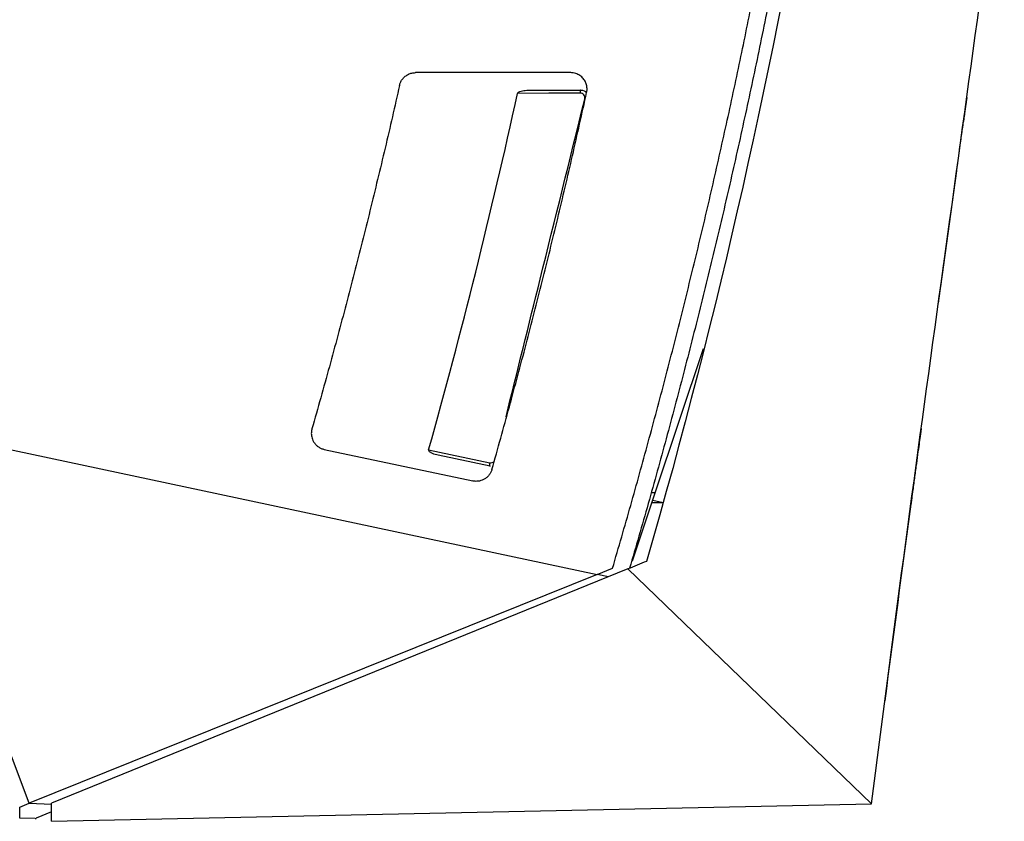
# Model space of a CAD drawing. Header units: millimetres. Extents: x 156922 to 157823, y 112322 to 113312.
# Tile 52 of 123: x 157221 to 157281, y 112698 to 112747. Entities that reach past the tile are written whole.
import ezdxf

# ---------------------------------------------------------------- set-up
doc = ezdxf.new("R2010")
doc.units = ezdxf.units.MM

msp = doc.modelspace()

# ---------------------------------------------------------------- linework, layer by layer
at = {"color": 7, "linetype": 'Continuous', "lineweight": 25}
for p, q in [((157254.328, 112743.989), (157244.851, 112743.989)), ((157251.728, 112742.915), (157254.957, 112742.925)), ((157276.926, 112730.941), (157277.902, 112738.001)), ((157276.786, 112729.926), (157277.49, 112735.018)), ((157259.498, 112718.353), (157262.437, 112727.15)), ((157259.5, 112723.045), (157259.5, 112723.045)), ((157212.453, 112722.608), (157255.954, 112713.362)), ((157221.266, 112699.4), (157212.453, 112722.608)), ((157239.281, 112720.995), (157248.35, 112719.067)), ((157245.653, 112720.964), (157249.387, 112720.183)), ((157249.407, 112719.97), (157246.232, 112720.634)), ((157258.111, 112714.201), (157259.498, 112718.353)), ((157259.498, 112718.353), (157259.25, 112718.353)), ((157259.344, 112717.891), (157259.983, 112717.758)), ((157255.954, 112713.362), (157221.266, 112699.4)), ((157257.82, 112713.696), (157222.624, 112699.396)), ((157255.954, 112713.362), (157256.884, 112713.736)), ((157256.639, 112713.216), (157255.954, 112713.362)), ((157257.82, 112713.696), (157272.707, 112699.366)), ((157221.266, 112699.4), (157222.624, 112699.343)), ((157222.627, 112698.297), (157222.624, 112699.396)), ((157222.627, 112698.297), (157272.707, 112699.366)), ((157221.621, 112698.465), (157220.679, 112698.482)), ((157221.621, 112698.465), (157221.679, 112698.466)), ((157221.675, 112698.465), (157221.675, 112698.488)), ((157222.625, 112698.869), (157221.679, 112698.488))]:
    msp.add_line(p, q, dxfattribs=at)
at = {"color": 7, "linetype": 'Continuous', "lineweight": 25, "flags": 128}
for points in [[(157254.957, 112742.925), (157254.946, 112742.922), (157254.935, 112742.911), (157254.924, 112742.894), (157254.915, 112742.871), (157254.908, 112742.843), (157254.902, 112742.811), (157254.898, 112742.776), (157254.896, 112742.739)], [(157254.896, 112742.739), (157254.516, 112742.737), (157252.994, 112742.733), (157251.084, 112742.726)], [(157249.387, 112720.183), (157249.38, 112720.144), (157249.375, 112720.106), (157249.373, 112720.07), (157249.375, 112720.038), (157249.379, 112720.011), (157249.386, 112719.99), (157249.395, 112719.976), (157249.407, 112719.97)]]:
    msp.add_lwpolyline(points, dxfattribs=at)
at = {"color": 7, "linetype": 'Continuous', "lineweight": 25}
for points, knots in [([(157256.884, 112713.736), (157257.071, 112714.376), (157257.445, 112715.656), (157257.995, 112717.578), (157258.535, 112719.504), (157259.066, 112721.432), (157259.587, 112723.363), (157260.099, 112725.297), (157260.601, 112727.233), (157261.093, 112729.173), (157261.576, 112731.115), (157262.049, 112733.059), (157262.513, 112735.007), (157263.116, 112737.598), (157263.844, 112740.835), (157264.678, 112744.722), (157265.473, 112748.614), (157266.229, 112752.514), (157266.949, 112756.419), (157267.395, 112759.028), (157267.619, 112760.333)], [0, 0, 0, 0, 0.041797, 0.083594, 0.125392, 0.167192, 0.208995, 0.250802, 0.292613, 0.334431, 0.376257, 0.41809, 0.459932, 0.501785, 0.5849, 0.667973, 0.751011, 0.834023, 0.917016, 1, 1, 1, 1]), ([(157268.605, 112760.166), (157268.488, 112759.479), (157268.255, 112758.105), (157267.891, 112756.046), (157267.518, 112753.991), (157267.134, 112751.94), (157266.739, 112749.892), (157266.335, 112747.848), (157265.92, 112745.808), (157265.495, 112743.771), (157265.06, 112741.739), (157264.615, 112739.71), (157264.16, 112737.686), (157263.694, 112735.666), (157263.219, 112733.65), (157262.734, 112731.638), (157262.239, 112729.631), (157261.734, 112727.628), (157261.219, 112725.63), (157260.695, 112723.636), (157260.161, 112721.647), (157259.617, 112719.663), (157259.064, 112717.684), (157258.502, 112715.709), (157258.118, 112714.396), (157257.927, 112713.739)], [0, 0, 0, 0, 0.043884, 0.087735, 0.131553, 0.175336, 0.219086, 0.2628, 0.306478, 0.35012, 0.393725, 0.437293, 0.480823, 0.524313, 0.567765, 0.611177, 0.654549, 0.697879, 0.741168, 0.784415, 0.82762, 0.870781, 0.913898, 0.956972, 1, 1, 1, 1]), ([(157243.876, 112743.209), (157243.884, 112743.241), (157243.901, 112743.304), (157243.936, 112743.395), (157243.978, 112743.481), (157244.029, 112743.562), (157244.087, 112743.637), (157244.153, 112743.707), (157244.258, 112743.8), (157244.412, 112743.898), (157244.626, 112743.976), (157244.776, 112743.985), (157244.851, 112743.989)], [0, 0, 0, 0, 0.073758, 0.145657, 0.216332, 0.286454, 0.356707, 0.427775, 0.500315, 0.668074, 0.831699, 1, 1, 1, 1]), ([(157255.304, 112742.775), (157255.31, 112742.807), (157255.323, 112742.872), (157255.329, 112742.975), (157255.325, 112743.082), (157255.309, 112743.192), (157255.279, 112743.304), (157255.234, 112743.417), (157255.174, 112743.527), (157255.097, 112743.632), (157255.004, 112743.73), (157254.895, 112743.817), (157254.771, 112743.89), (157254.633, 112743.945), (157254.484, 112743.982), (157254.38, 112743.987), (157254.328, 112743.989)], [0, 0, 0, 0, 0.054685, 0.111946, 0.171783, 0.234197, 0.299188, 0.366754, 0.436897, 0.509615, 0.584909, 0.662778, 0.743222, 0.82624, 0.911833, 1, 1, 1, 1]), ([(157243.876, 112743.209), (157243.731, 112742.571), (157243.442, 112741.295), (157242.995, 112739.383), (157242.539, 112737.472), (157242.073, 112735.563), (157241.597, 112733.655), (157241.111, 112731.75), (157240.615, 112729.845), (157240.108, 112727.943), (157239.592, 112726.042), (157239.066, 112724.144), (157238.707, 112722.88), (157238.528, 112722.248)], [0, 0, 0, 0, 0.09071, 0.181459, 0.272249, 0.363078, 0.453947, 0.544856, 0.635805, 0.726794, 0.817823, 0.908891, 1, 1, 1, 1]), ([(157249.52, 112719.772), (157249.7, 112720.408), (157250.058, 112721.679), (157250.584, 112723.589), (157251.101, 112725.5), (157251.607, 112727.413), (157252.104, 112729.327), (157252.591, 112731.244), (157253.068, 112733.162), (157253.535, 112735.081), (157253.993, 112737.002), (157254.44, 112738.925), (157254.878, 112740.849), (157255.162, 112742.133), (157255.304, 112742.775)], [0, 0, 0, 0, 0.083527, 0.167018, 0.250475, 0.333896, 0.417282, 0.500633, 0.583949, 0.667229, 0.750475, 0.833685, 0.91686, 1, 1, 1, 1]), ([(157251.084, 112742.726), (157251.09, 112742.756), (157251.114, 112742.777), (157251.162, 112742.811), (157251.188, 112742.824), (157251.269, 112742.857), (157251.325, 112742.871), (157251.495, 112742.905), (157251.612, 112742.914), (157251.728, 112742.915)], [0, 0, 0, 0, 0.125, 0.125, 0.25, 0.25, 0.5, 0.5, 1, 1, 1, 1]), ([(157250.379, 112722.982), (157251.074, 112725.783), (157252.677, 112732.244), (157254.28, 112738.706), (157255.188, 112742.366)], [0, 0, 0, 0, 0.433474, 1, 1, 1, 1]), ([(157255.188, 112742.366), (157255.211, 112742.458), (157255.187, 112742.557), (157255.073, 112742.698), (157254.986, 112742.739), (157254.896, 112742.739)], [0, 0, 0, 0, 0.5, 0.5, 1, 1, 1, 1]), ([(157278.52, 112742.476), (157278.518, 112742.468), (157278.516, 112742.451), (157278.497, 112742.313), (157278.469, 112742.102), (157278.431, 112741.832), (157278.385, 112741.507), (157278.347, 112741.228), (157278.321, 112741.042), (157278.316, 112741.003)], [0, 0, 0, 0, 0.159065, 0.321934, 0.488731, 0.639925, 0.781854, 0.953892, 1, 1, 1, 1]), ([(157277.902, 112738.001), (157277.909, 112738.051), (157277.923, 112738.151), (157277.944, 112738.302), (157277.964, 112738.453), (157277.992, 112738.65), (157278.026, 112738.893), (157278.078, 112739.271), (157278.137, 112739.701), (157278.191, 112740.091), (157278.23, 112740.369), (157278.257, 112740.567), (157278.279, 112740.729), (157278.296, 112740.854), (157278.308, 112740.941), (157278.315, 112740.994), (157278.316, 112741), (157278.317, 112741.002)], [0, 0, 0, 0, 0.0318932, 0.0640988, 0.0965563, 0.1292024, 0.192561, 0.2568093, 0.3854766, 0.5044526, 0.5790167, 0.6523187, 0.7244804, 0.7956328, 0.8655648, 0.9338175, 1, 1, 1, 1]), ([(157238.528, 112722.248), (157238.52, 112722.217), (157238.505, 112722.157), (157238.492, 112722.065), (157238.487, 112721.956), (157238.496, 112721.828), (157238.529, 112721.681), (157238.586, 112721.534), (157238.671, 112721.39), (157238.784, 112721.257), (157238.925, 112721.141), (157239.092, 112721.047), (157239.218, 112721.012), (157239.281, 112720.995)], [0, 0, 0, 0, 0.057276, 0.11387, 0.169782, 0.256395, 0.347914, 0.444338, 0.545667, 0.651899, 0.763033, 0.879067, 1, 1, 1, 1]), ([(157275.733, 112722.267), (157275.733, 112722.266), (157275.733, 112722.265), (157275.731, 112722.253), (157275.728, 112722.234), (157275.725, 112722.208), (157275.718, 112722.157), (157275.705, 112722.064), (157275.683, 112721.902), (157275.655, 112721.698), (157275.61, 112721.37), (157275.542, 112720.868), (157275.46, 112720.268), (157275.39, 112719.752), (157275.335, 112719.349), (157275.278, 112718.933), (157275.227, 112718.556), (157275.182, 112718.222), (157275.143, 112717.934), (157275.117, 112717.744), (157275.104, 112717.649)], [0, 0, 0, 0, 0.0252299, 0.0503817, 0.0755042, 0.1006463, 0.1258569, 0.1883031, 0.2507979, 0.3136124, 0.3765275, 0.5030703, 0.6272961, 0.6889488, 0.7506665, 0.8125101, 0.8744125, 0.9162611, 0.958053, 1, 1, 1, 1]), ([(157246.232, 112720.634), (157246.117, 112720.658), (157246.005, 112720.691), (157245.843, 112720.761), (157245.79, 112720.788), (157245.719, 112720.84), (157245.696, 112720.859), (157245.66, 112720.905), (157245.645, 112720.935), (157245.653, 112720.964)], [0, 0, 0, 0, 0.5, 0.5, 0.75, 0.75, 0.875, 0.875, 1, 1, 1, 1]), ([(157249.52, 112719.772), (157249.511, 112719.745), (157249.494, 112719.689), (157249.459, 112719.609), (157249.418, 112719.532), (157249.35, 112719.429), (157249.244, 112719.309), (157249.093, 112719.194), (157248.929, 112719.111), (157248.75, 112719.058), (157248.554, 112719.036), (157248.418, 112719.057), (157248.35, 112719.067)], [0, 0, 0, 0, 0.058306, 0.116126, 0.173902, 0.232076, 0.362034, 0.492347, 0.609552, 0.727108, 0.863292, 1, 1, 1, 1])]:
    msp.add_open_spline(points, degree=3, knots=knots, dxfattribs=at)
for points in [[(157269.355, 112760.149), (157266.793, 112744.634), (157263.322, 112729.269), (157258.964, 112714.161)], [(157272.707, 112699.366), (157275.226, 112719.398), (157278.165, 112739.377), (157280.81, 112759.393)], [(157254.957, 112742.925), (157255.087, 112742.926), (157255.214, 112742.874), (157255.306, 112742.785)], [(157245.653, 112720.964), (157247.673, 112728.164), (157249.484, 112735.422), (157251.084, 112742.726)], [(157249.387, 112720.183), (157249.483, 112720.163), (157249.587, 112720.192), (157249.659, 112720.263)], [(157259.298, 112717.755), (157259.526, 112717.756), (157259.754, 112717.757), (157259.982, 112717.758)], [(157275.104, 112717.649), (157274.563, 112713.648), (157274.029, 112709.647), (157273.509, 112705.644)], [(157258.964, 112714.161), (157258.582, 112714.005), (157258.201, 112713.851), (157257.82, 112713.696)], [(157220.679, 112699.164), (157220.875, 112699.243), (157221.071, 112699.321), (157221.266, 112699.4)], [(157220.679, 112698.482), (157220.679, 112698.71), (157220.679, 112698.937), (157220.679, 112699.164)]]:
    msp.add_open_spline(points, degree=3, dxfattribs=at)

doc.saveas('drawing.dxf')
